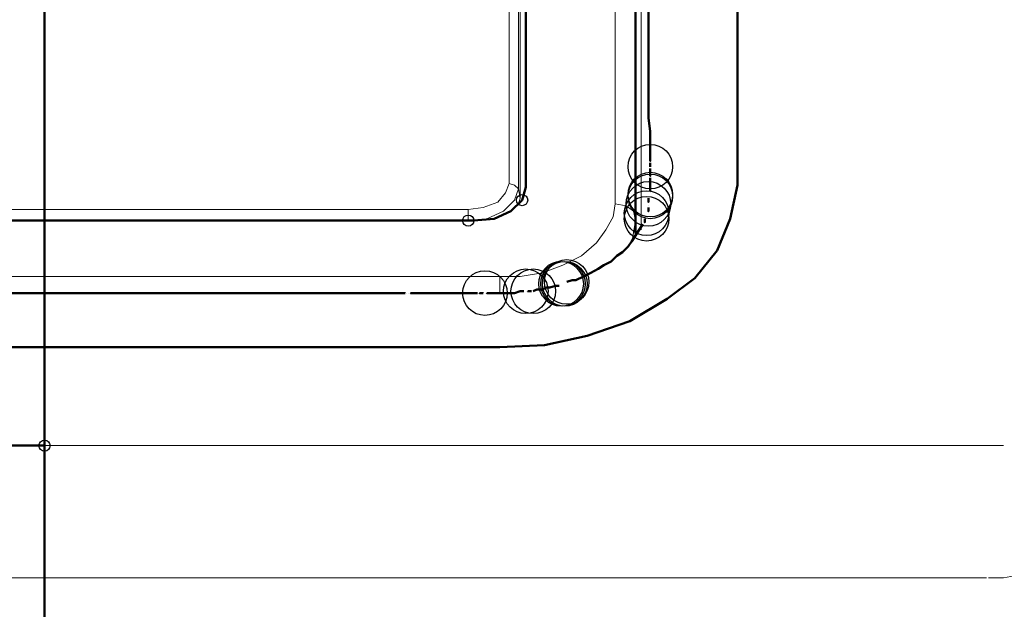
# Model space of a CAD drawing. Header units: centimetres. Extents: x -94 to 21, y -30 to 196.
# Tile 27 of 143: x -7.217 to -6.095, y -8.08 to -7.409. Entities that reach past the tile are written whole.
import ezdxf

# ---------------------------------------------------------------- set-up
doc = ezdxf.new("R2010")
doc.units = ezdxf.units.CM
doc.header["$MEASUREMENT"] = 0
doc.layers.add('Ebene 1', color=7, linetype='Continuous')

msp = doc.modelspace()

# ---------------------------------------------------------------- linework, layer by layer
at = {"layer": 'Ebene 1'}
for centre in [(-6.49868, -7.57582), (-6.5008, -7.61815), (-6.49868, -7.60757), (-6.49868, -7.60969), (-6.50292, -7.62874), (-6.50292, -7.63509), (-6.59393, -7.70705), (-6.6405, -7.71764), (-6.63203, -7.71764), (-6.60028, -7.70917), (-6.59817, -7.70917), (-6.59605, -7.70917), (-6.68707, -7.71975)]:
    msp.add_ellipse(centre, major_axis=(0, 0.0254), ratio=1, dxfattribs=at)
at = {"layer": 'Ebene 1', "color": 252}
for centre in [(-6.64473, -7.61392), (-6.70612, -7.63721), (-7.18872, -7.89332)]:
    msp.add_ellipse(centre, major_axis=(0, 0.00635), ratio=1, dxfattribs=at)
at = {"layer": 'Ebene 1', "lineweight": 50}
for points in [[(-7.18872, -6.41377), (-7.18872, -6.41377), (-7.18872, -8.42249), (-7.18872, -8.42249)], [(-6.6405, -7.5991), (-6.6405, -7.5991), (-6.6405, -6.91965), (-6.6405, -6.91965)], [(-6.51562, -7.6372), (-6.51562, -7.6372), (-6.51562, -6.91965), (-6.51562, -6.91965)], [(-6.5008, -7.52079), (-6.5008, -7.52079), (-6.49868, -7.5356), (-6.49868, -7.5356)], [(-6.49868, -7.57159), (-6.49868, -7.57159), (-6.49868, -7.57582), (-6.49868, -7.57582)], [(-6.64473, -7.61392), (-6.64473, -7.61392), (-6.6405, -7.5991), (-6.6405, -7.5991)], [(-6.3992, -7.59699), (-6.3992, -7.59699), (-6.40767, -7.63509), (-6.40767, -7.63509)], [(-6.65743, -7.62662), (-6.65743, -7.62662), (-6.64473, -7.61392), (-6.64473, -7.61392)], [(-7.67767, -7.6372), (-7.67767, -7.6372), (-6.69977, -7.6372), (-6.69977, -7.6372)], [(-6.69977, -7.6372), (-6.69977, -7.6372), (-6.67648, -7.63509), (-6.67648, -7.63509)], [(-6.67648, -7.63509), (-6.67648, -7.63509), (-6.65743, -7.62662), (-6.65743, -7.62662)], [(-6.51562, -7.65202), (-6.51562, -7.65202), (-6.51562, -7.6372), (-6.51562, -7.6372)], [(-6.40767, -7.63509), (-6.40767, -7.63509), (-6.42248, -7.67107), (-6.42248, -7.67107)], [(-6.52408, -7.66684), (-6.52408, -7.66684), (-6.53043, -7.67319), (-6.53043, -7.67319)], [(-6.42248, -7.67107), (-6.42248, -7.67107), (-6.44788, -7.70282), (-6.44788, -7.70282)], [(-6.53678, -7.67742), (-6.53678, -7.67742), (-6.54313, -7.68377), (-6.54313, -7.68377)], [(-6.53043, -7.67319), (-6.53043, -7.67319), (-6.53678, -7.67742), (-6.53678, -7.67742)], [(-6.5516, -7.688), (-6.5516, -7.688), (-6.55795, -7.69224), (-6.55795, -7.69224)], [(-6.54313, -7.68377), (-6.54313, -7.68377), (-6.5516, -7.688), (-6.5516, -7.688)], [(-6.58758, -7.70494), (-6.58758, -7.70494), (-6.59393, -7.70705), (-6.59393, -7.70705)], [(-6.58335, -7.70494), (-6.58335, -7.70494), (-6.58758, -7.70494), (-6.58758, -7.70494)], [(-6.44788, -7.70282), (-6.44788, -7.70282), (-6.47963, -7.72611), (-6.47963, -7.72611)], [(-6.6278, -7.71552), (-6.6278, -7.71552), (-6.63203, -7.71764), (-6.63203, -7.71764)], [(-6.62145, -7.71552), (-6.62145, -7.71552), (-6.6278, -7.71552), (-6.6278, -7.71552)], [(-6.61722, -7.7134), (-6.61722, -7.7134), (-6.62145, -7.71552), (-6.62145, -7.71552)], [(-6.61298, -7.7134), (-6.61298, -7.7134), (-6.61722, -7.7134), (-6.61722, -7.7134)], [(-6.60663, -7.71129), (-6.60663, -7.71129), (-6.61298, -7.7134), (-6.61298, -7.7134)], [(-6.6024, -7.71129), (-6.6024, -7.71129), (-6.60663, -7.71129), (-6.60663, -7.71129)], [(-6.64685, -7.71764), (-6.64685, -7.71764), (-6.6532, -7.71975), (-6.6532, -7.71975)], [(-6.64262, -7.71764), (-6.64262, -7.71764), (-6.64685, -7.71764), (-6.64685, -7.71764)], [(-6.47963, -7.7261), (-6.47963, -7.7261), (-6.52197, -7.7515), (-6.52197, -7.7515)], [(-6.52197, -7.7515), (-6.52197, -7.7515), (-6.57065, -7.76844), (-6.57065, -7.76844)], [(-6.57065, -7.76844), (-6.57065, -7.76844), (-6.61933, -7.77902), (-6.61933, -7.77902)], [(-7.18872, -7.78114), (-7.18872, -7.78114), (-7.2882, -7.78114), (-7.2882, -7.78114)], [(-7.08923, -7.78114), (-7.08923, -7.78114), (-7.18872, -7.78114), (-7.18872, -7.78114)], [(-6.67013, -7.78114), (-6.67013, -7.78114), (-7.08923, -7.78114), (-7.08923, -7.78114)], [(-6.61933, -7.77902), (-6.61933, -7.77902), (-6.67013, -7.78114), (-6.67013, -7.78114)]]:
    msp.add_open_spline(points, degree=3, dxfattribs=at)
for points, knots in [([(-6.3992, -6.59369), (-6.3992, -6.59369), (-6.3992, -6.92389), (-6.3992, -6.92389), (-6.3992, -6.92389), (-6.3992, -7.59699), (-6.3992, -7.59699)], [0, 0, 0, 0, 0.5, 0.5, 0.5, 1, 1, 1, 1]), ([(-6.5008, -7.12285), (-6.5008, -7.12285), (-6.5008, -7.12709), (-6.5008, -7.12709), (-6.5008, -7.12709), (-6.5008, -7.13132), (-6.5008, -7.13132), (-6.5008, -7.13132), (-6.5008, -7.13767), (-6.5008, -7.13767), (-6.5008, -7.13767), (-6.5008, -7.14402), (-6.5008, -7.14402), (-6.5008, -7.14402), (-6.5008, -7.17154), (-6.5008, -7.17154), (-6.5008, -7.17154), (-6.5008, -7.19694), (-6.5008, -7.19694), (-6.5008, -7.19694), (-6.5008, -7.22445), (-6.5008, -7.22445), (-6.5008, -7.22445), (-6.5008, -7.25197), (-6.5008, -7.25197), (-6.5008, -7.25197), (-6.5008, -7.27949), (-6.5008, -7.27949), (-6.5008, -7.27949), (-6.5008, -7.30489), (-6.5008, -7.30489), (-6.5008, -7.30489), (-6.5008, -7.3324), (-6.5008, -7.3324), (-6.5008, -7.3324), (-6.5008, -7.35992), (-6.5008, -7.35992), (-6.5008, -7.35992), (-6.5008, -7.41284), (-6.5008, -7.41284), (-6.5008, -7.41284), (-6.5008, -7.46787), (-6.5008, -7.46787), (-6.5008, -7.46787), (-6.5008, -7.49539), (-6.5008, -7.49539), (-6.5008, -7.49539), (-6.5008, -7.52079), (-6.5008, -7.52079)], [0, 0, 0, 0, 0.0625, 0.0625, 0.0625, 0.125, 0.125, 0.125, 0.1875, 0.1875, 0.1875, 0.25, 0.25, 0.25, 0.3125, 0.3125, 0.3125, 0.375, 0.375, 0.375, 0.4375, 0.4375, 0.4375, 0.5, 0.5, 0.5, 0.5625, 0.5625, 0.5625, 0.625, 0.625, 0.625, 0.6875, 0.6875, 0.6875, 0.75, 0.75, 0.75, 0.8125, 0.8125, 0.8125, 0.875, 0.875, 0.875, 0.9375, 0.9375, 0.9375, 1, 1, 1, 1]), ([(-6.49868, -7.5356), (-6.49868, -7.5356), (-6.49868, -7.5483), (-6.49868, -7.5483), (-6.49868, -7.5483), (-6.49868, -7.55465), (-6.49868, -7.55465), (-6.49868, -7.55465), (-6.49868, -7.561), (-6.49868, -7.561), (-6.49868, -7.561), (-6.49868, -7.56524), (-6.49868, -7.56524), (-6.49868, -7.56524), (-6.49868, -7.56947), (-6.49868, -7.56947), (-6.49868, -7.56947), (-6.49868, -7.56947), (-6.49868, -7.56947)], [0, 0, 0, 0, 0.1666667, 0.1666667, 0.1666667, 0.3333333, 0.3333333, 0.3333333, 0.5, 0.5, 0.5, 0.6666667, 0.6666667, 0.6666667, 0.8333333, 0.8333333, 0.8333333, 1, 1, 1, 1]), ([(-6.49868, -7.57794), (-6.49868, -7.57794), (-6.49868, -7.58217), (-6.49868, -7.58217), (-6.49868, -7.58217), (-6.49868, -7.5864), (-6.49868, -7.5864), (-6.49868, -7.5864), (-6.49868, -7.5864), (-6.49868, -7.5864)], [0, 0, 0, 0, 0.3333333, 0.3333333, 0.3333333, 0.6666667, 0.6666667, 0.6666667, 1, 1, 1, 1]), ([(-6.49868, -7.58852), (-6.49868, -7.58852), (-6.49868, -7.59487), (-6.49868, -7.59487), (-6.49868, -7.59487), (-6.49868, -7.60334), (-6.49868, -7.60334), (-6.49868, -7.60334), (-6.49868, -7.60334), (-6.49868, -7.60334), (-6.49868, -7.60334), (-6.49868, -7.60334), (-6.49868, -7.60334), (-6.49868, -7.60334), (-6.49868, -7.60334), (-6.49868, -7.60334)], [0, 0, 0, 0, 0.2, 0.2, 0.2, 0.4, 0.4, 0.4, 0.6, 0.6, 0.6, 0.8, 0.8, 0.8, 1, 1, 1, 1]), ([(-6.5008, -7.6118), (-6.5008, -7.6118), (-6.5008, -7.61604), (-6.5008, -7.61604), (-6.5008, -7.61604), (-6.5008, -7.61604), (-6.5008, -7.61604)], [0, 0, 0, 0, 0.5, 0.5, 0.5, 1, 1, 1, 1]), ([(-6.49868, -7.60545), (-6.49868, -7.60545), (-6.49868, -7.60545), (-6.49868, -7.60545), (-6.49868, -7.60545), (-6.49868, -7.60545), (-6.49868, -7.60545)], [0, 0, 0, 0, 0.5, 0.5, 0.5, 1, 1, 1, 1]), ([(-6.5008, -7.62027), (-6.5008, -7.62027), (-6.5008, -7.62027), (-6.5008, -7.62027), (-6.5008, -7.62027), (-6.5008, -7.62027), (-6.5008, -7.62027)], [0, 0, 0, 0, 0.5, 0.5, 0.5, 1, 1, 1, 1]), ([(-6.5008, -7.62239), (-6.5008, -7.62239), (-6.5008, -7.62662), (-6.5008, -7.62662), (-6.5008, -7.62662), (-6.5008, -7.62662), (-6.5008, -7.62662)], [0, 0, 0, 0, 0.5, 0.5, 0.5, 1, 1, 1, 1]), ([(-6.50503, -7.63509), (-6.50503, -7.63509), (-6.50503, -7.63932), (-6.50503, -7.63932), (-6.50503, -7.63932), (-6.50503, -7.63932), (-6.50503, -7.63932)], [0, 0, 0, 0, 0.5, 0.5, 0.5, 1, 1, 1, 1]), ([(-6.50292, -7.63085), (-6.50292, -7.63085), (-6.50292, -7.63085), (-6.50292, -7.63085), (-6.50292, -7.63085), (-6.50292, -7.63085), (-6.50292, -7.63085), (-6.50292, -7.63085), (-6.50292, -7.63085), (-6.50292, -7.63085), (-6.50292, -7.63085), (-6.50292, -7.63085), (-6.50292, -7.63085)], [0, 0, 0, 0, 0.25, 0.25, 0.25, 0.5, 0.5, 0.5, 0.75, 0.75, 0.75, 1, 1, 1, 1]), ([(-6.50292, -7.63297), (-6.50292, -7.63297), (-6.50292, -7.63297), (-6.50292, -7.63297), (-6.50292, -7.63297), (-6.50292, -7.63297), (-6.50292, -7.63297)], [0, 0, 0, 0, 0.5, 0.5, 0.5, 1, 1, 1, 1]), ([(-6.50715, -7.64144), (-6.50715, -7.64144), (-6.51138, -7.64779), (-6.51138, -7.64779), (-6.51138, -7.64779), (-6.51562, -7.65414), (-6.51562, -7.65414), (-6.51562, -7.65414), (-6.51985, -7.66049), (-6.51985, -7.66049), (-6.51985, -7.66049), (-6.52408, -7.66684), (-6.52408, -7.66684)], [0, 0, 0, 0, 0.25, 0.25, 0.25, 0.5, 0.5, 0.5, 0.75, 0.75, 0.75, 1, 1, 1, 1]), ([(-6.55795, -7.69224), (-6.55795, -7.69224), (-6.56642, -7.69647), (-6.56642, -7.69647), (-6.56642, -7.69647), (-6.57488, -7.7007), (-6.57488, -7.7007), (-6.57488, -7.7007), (-6.58335, -7.70494), (-6.58335, -7.70494)], [0, 0, 0, 0, 0.3333333, 0.3333333, 0.3333333, 0.6666667, 0.6666667, 0.6666667, 1, 1, 1, 1]), ([(-6.77808, -7.71975), (-6.77808, -7.71975), (-6.77808, -7.71975), (-6.77808, -7.71975), (-6.77808, -7.71975), (-6.78443, -7.71975), (-6.78443, -7.71975), (-6.78443, -7.71975), (-6.78867, -7.71975), (-6.78867, -7.71975), (-6.78867, -7.71975), (-6.79925, -7.71975), (-6.79925, -7.71975), (-6.79925, -7.71975), (-6.80983, -7.71975), (-6.80983, -7.71975), (-6.80983, -7.71975), (-6.831, -7.71975), (-6.831, -7.71975), (-6.831, -7.71975), (-6.85217, -7.71975), (-6.85217, -7.71975), (-6.85217, -7.71975), (-7.01938, -7.71975), (-7.01938, -7.71975), (-7.01938, -7.71975), (-7.18872, -7.71975), (-7.18872, -7.71975), (-7.18872, -7.71975), (-7.35593, -7.71975), (-7.35593, -7.71975), (-7.35593, -7.71975), (-7.52315, -7.71975), (-7.52315, -7.71975), (-7.52315, -7.71975), (-7.54432, -7.71975), (-7.54432, -7.71975), (-7.54432, -7.71975), (-7.56548, -7.71975), (-7.56548, -7.71975), (-7.56548, -7.71975), (-7.57607, -7.71975), (-7.57607, -7.71975), (-7.57607, -7.71975), (-7.58665, -7.71975), (-7.58665, -7.71975), (-7.58665, -7.71975), (-7.593, -7.71975), (-7.593, -7.71975), (-7.593, -7.71975), (-7.59723, -7.71975), (-7.59723, -7.71975), (-7.59723, -7.71975), (-7.59723, -7.71975), (-7.59723, -7.71975)], [0, 0, 0, 0, 0.0555556, 0.0555556, 0.0555556, 0.1111111, 0.1111111, 0.1111111, 0.1666667, 0.1666667, 0.1666667, 0.2222222, 0.2222222, 0.2222222, 0.2777778, 0.2777778, 0.2777778, 0.3333333, 0.3333333, 0.3333333, 0.3888889, 0.3888889, 0.3888889, 0.4444444, 0.4444444, 0.4444444, 0.5, 0.5, 0.5, 0.5555556, 0.5555556, 0.5555556, 0.6111111, 0.6111111, 0.6111111, 0.6666667, 0.6666667, 0.6666667, 0.7222222, 0.7222222, 0.7222222, 0.7777778, 0.7777778, 0.7777778, 0.8333333, 0.8333333, 0.8333333, 0.8888889, 0.8888889, 0.8888889, 0.9444444, 0.9444444, 0.9444444, 1, 1, 1, 1]), ([(-6.77597, -7.71975), (-6.77597, -7.71975), (-6.77597, -7.71975), (-6.77597, -7.71975), (-6.77597, -7.71975), (-6.77597, -7.71975), (-6.77597, -7.71975), (-6.77597, -7.71975), (-6.77597, -7.71975), (-6.77597, -7.71975)], [0, 0, 0, 0, 0.3333333, 0.3333333, 0.3333333, 0.6666667, 0.6666667, 0.6666667, 1, 1, 1, 1]), ([(-6.77385, -7.71975), (-6.77385, -7.71975), (-6.77385, -7.71975), (-6.77385, -7.71975), (-6.77385, -7.71975), (-6.77385, -7.71975), (-6.77385, -7.71975)], [0, 0, 0, 0, 0.5, 0.5, 0.5, 1, 1, 1, 1]), ([(-6.69553, -7.71975), (-6.69553, -7.71975), (-6.69977, -7.71975), (-6.69977, -7.71975), (-6.69977, -7.71975), (-6.70612, -7.71975), (-6.70612, -7.71975), (-6.70612, -7.71975), (-6.7167, -7.71975), (-6.7167, -7.71975), (-6.7167, -7.71975), (-6.72728, -7.71975), (-6.72728, -7.71975), (-6.72728, -7.71975), (-6.73152, -7.71975), (-6.73152, -7.71975), (-6.73152, -7.71975), (-6.73787, -7.71975), (-6.73787, -7.71975), (-6.73787, -7.71975), (-6.7421, -7.71975), (-6.7421, -7.71975), (-6.7421, -7.71975), (-6.74845, -7.71975), (-6.74845, -7.71975), (-6.74845, -7.71975), (-6.75268, -7.71975), (-6.75268, -7.71975), (-6.75268, -7.71975), (-6.75903, -7.71975), (-6.75903, -7.71975), (-6.75903, -7.71975), (-6.76327, -7.71975), (-6.76327, -7.71975), (-6.76327, -7.71975), (-6.7675, -7.71975), (-6.7675, -7.71975), (-6.7675, -7.71975), (-6.77173, -7.71975), (-6.77173, -7.71975), (-6.77173, -7.71975), (-6.77173, -7.71975), (-6.77173, -7.71975)], [0, 0, 0, 0, 0.0714286, 0.0714286, 0.0714286, 0.1428571, 0.1428571, 0.1428571, 0.2142857, 0.2142857, 0.2142857, 0.2857143, 0.2857143, 0.2857143, 0.3571429, 0.3571429, 0.3571429, 0.4285714, 0.4285714, 0.4285714, 0.5, 0.5, 0.5, 0.5714286, 0.5714286, 0.5714286, 0.6428571, 0.6428571, 0.6428571, 0.7142857, 0.7142857, 0.7142857, 0.7857143, 0.7857143, 0.7857143, 0.8571429, 0.8571429, 0.8571429, 0.9285714, 0.9285714, 0.9285714, 1, 1, 1, 1]), ([(-6.68918, -7.71975), (-6.68918, -7.71975), (-6.68918, -7.71975), (-6.68918, -7.71975), (-6.68918, -7.71975), (-6.69342, -7.71975), (-6.69342, -7.71975), (-6.69342, -7.71975), (-6.69342, -7.71975), (-6.69342, -7.71975)], [0, 0, 0, 0, 0.3333333, 0.3333333, 0.3333333, 0.6666667, 0.6666667, 0.6666667, 1, 1, 1, 1]), ([(-6.6532, -7.71975), (-6.6532, -7.71975), (-6.65743, -7.71975), (-6.65743, -7.71975), (-6.65743, -7.71975), (-6.66378, -7.71975), (-6.66378, -7.71975), (-6.66378, -7.71975), (-6.66802, -7.71975), (-6.66802, -7.71975), (-6.66802, -7.71975), (-6.67437, -7.71975), (-6.67437, -7.71975), (-6.67437, -7.71975), (-6.6786, -7.71975), (-6.6786, -7.71975), (-6.6786, -7.71975), (-6.68495, -7.71975), (-6.68495, -7.71975), (-6.68495, -7.71975), (-6.68495, -7.71975), (-6.68495, -7.71975), (-6.68495, -7.71975), (-6.68495, -7.71975), (-6.68495, -7.71975)], [0, 0, 0, 0, 0.125, 0.125, 0.125, 0.25, 0.25, 0.25, 0.375, 0.375, 0.375, 0.5, 0.5, 0.5, 0.625, 0.625, 0.625, 0.75, 0.75, 0.75, 0.875, 0.875, 0.875, 1, 1, 1, 1]), ([(-6.63415, -7.71764), (-6.63415, -7.71764), (-6.63838, -7.71764), (-6.63838, -7.71764), (-6.63838, -7.71764), (-6.63838, -7.71764), (-6.63838, -7.71764)], [0, 0, 0, 0, 0.5, 0.5, 0.5, 1, 1, 1, 1]), ([(-7.18872, -7.89332), (-7.18872, -7.89332), (-7.59723, -7.89332), (-7.59723, -7.89332), (-7.59723, -7.89332), (-8.00787, -7.89332), (-8.00787, -7.89332), (-8.00787, -7.89332), (-8.05867, -7.89332), (-8.05867, -7.89332), (-8.05867, -7.89332), (-8.10947, -7.89332), (-8.10947, -7.89332), (-8.10947, -7.89332), (-8.13487, -7.89332), (-8.13487, -7.89332), (-8.13487, -7.89332), (-8.16027, -7.89332), (-8.16027, -7.89332), (-8.16027, -7.89332), (-8.18567, -7.89332), (-8.18567, -7.89332), (-8.18567, -7.89332), (-8.21107, -7.89332), (-8.21107, -7.89332), (-8.21107, -7.89332), (-8.22377, -7.89332), (-8.22377, -7.89332), (-8.22377, -7.89332), (-8.23647, -7.89332), (-8.23647, -7.89332), (-8.23647, -7.89332), (-8.24917, -7.89332), (-8.24917, -7.89332), (-8.24917, -7.89332), (-8.26187, -7.89332), (-8.26187, -7.89332), (-8.26187, -7.89332), (-8.26822, -7.89332), (-8.26822, -7.89332), (-8.26822, -7.89332), (-8.27668, -7.89332), (-8.27668, -7.89332), (-8.27668, -7.89332), (-8.28303, -7.89332), (-8.28303, -7.89332), (-8.28303, -7.89332), (-8.28938, -7.89332), (-8.28938, -7.89332), (-8.28938, -7.89332), (-8.29573, -7.89332), (-8.29573, -7.89332), (-8.29573, -7.89332), (-8.30208, -7.89332), (-8.30208, -7.89332), (-8.30208, -7.89332), (-8.30843, -7.89332), (-8.30843, -7.89332), (-8.30843, -7.89332), (-8.31478, -7.89332), (-8.31478, -7.89332), (-8.31478, -7.89332), (-8.31478, -7.89332), (-8.31478, -7.89332), (-8.31478, -7.89332), (-8.31478, -7.89332), (-8.31478, -7.89332)], [0, 0, 0, 0, 0.0454545, 0.0454545, 0.0454545, 0.0909091, 0.0909091, 0.0909091, 0.1363636, 0.1363636, 0.1363636, 0.1818182, 0.1818182, 0.1818182, 0.2272727, 0.2272727, 0.2272727, 0.2727273, 0.2727273, 0.2727273, 0.3181818, 0.3181818, 0.3181818, 0.3636364, 0.3636364, 0.3636364, 0.4090909, 0.4090909, 0.4090909, 0.4545455, 0.4545455, 0.4545455, 0.5, 0.5, 0.5, 0.5454545, 0.5454545, 0.5454545, 0.5909091, 0.5909091, 0.5909091, 0.6363636, 0.6363636, 0.6363636, 0.6818182, 0.6818182, 0.6818182, 0.7272727, 0.7272727, 0.7272727, 0.7727273, 0.7727273, 0.7727273, 0.8181818, 0.8181818, 0.8181818, 0.8636364, 0.8636364, 0.8636364, 0.9090909, 0.9090909, 0.9090909, 0.9545455, 0.9545455, 0.9545455, 1, 1, 1, 1])]:
    msp.add_open_spline(points, degree=3, knots=knots, dxfattribs=at)
at = {"layer": 'Ebene 1', "color": 252, "lineweight": 13}
for points in [[(-6.5389, -6.9006), (-6.5389, -6.9006), (-6.5389, -7.61815), (-6.5389, -7.61815)], [(-6.65955, -6.92389), (-6.65955, -6.92389), (-6.65955, -7.59487), (-6.65955, -7.59487)], [(-6.64897, -6.93024), (-6.64897, -6.93024), (-6.64897, -7.60122), (-6.64897, -7.60122)], [(-6.64685, -7.61181), (-6.64685, -7.61181), (-6.64685, -6.94082), (-6.64685, -6.94082)], [(-6.50927, -7.64779), (-6.50927, -7.64779), (-6.50927, -6.9387), (-6.50927, -6.9387)], [(-6.65955, -7.59487), (-6.65955, -7.59487), (-6.66378, -7.60545), (-6.66378, -7.60545)], [(-6.65955, -7.59487), (-6.65955, -7.59487), (-6.6532, -7.59699), (-6.6532, -7.59699)], [(-6.6532, -7.59699), (-6.6532, -7.59699), (-6.64897, -7.60122), (-6.64897, -7.60122)], [(-6.64897, -7.60122), (-6.64897, -7.60122), (-6.6532, -7.61392), (-6.6532, -7.61392)], [(-6.64897, -7.60122), (-6.64897, -7.60122), (-6.64685, -7.61181), (-6.64685, -7.61181)], [(-6.66378, -7.60545), (-6.66378, -7.60545), (-6.67225, -7.61604), (-6.67225, -7.61604)], [(-6.6532, -7.61392), (-6.6532, -7.61392), (-6.6659, -7.62662), (-6.6659, -7.62662)], [(-6.64897, -7.61816), (-6.64897, -7.61816), (-6.64685, -7.61181), (-6.64685, -7.61181)], [(-6.70612, -7.6245), (-6.70612, -7.6245), (-7.67132, -7.6245), (-7.67132, -7.6245)], [(-6.68918, -7.62239), (-6.68918, -7.62239), (-6.70612, -7.6245), (-6.70612, -7.6245)], [(-6.70612, -7.6245), (-6.70612, -7.6245), (-6.70612, -7.6372), (-6.70612, -7.6372)], [(-6.67225, -7.61604), (-6.67225, -7.61604), (-6.68918, -7.62239), (-6.68918, -7.62239)], [(-6.5389, -7.61816), (-6.5389, -7.61816), (-6.54102, -7.63297), (-6.54102, -7.63297)], [(-6.5389, -7.61815), (-6.5389, -7.61815), (-6.5262, -7.62027), (-6.5262, -7.62027)], [(-6.5262, -7.62027), (-6.5262, -7.62027), (-6.51773, -7.62662), (-6.51773, -7.62662)], [(-6.70612, -7.63721), (-6.70612, -7.63721), (-7.67132, -7.63721), (-7.67132, -7.63721)], [(-6.68495, -7.63509), (-6.68495, -7.63509), (-6.70612, -7.63721), (-6.70612, -7.63721)], [(-6.6659, -7.62662), (-6.6659, -7.62662), (-6.68495, -7.63509), (-6.68495, -7.63509)], [(-6.54102, -7.63297), (-6.54102, -7.63297), (-6.54948, -7.64779), (-6.54948, -7.64779)], [(-6.51562, -7.6372), (-6.51562, -7.6372), (-6.51985, -7.6626), (-6.51985, -7.6626)], [(-6.51773, -7.62662), (-6.51773, -7.62662), (-6.51562, -7.6372), (-6.51562, -7.6372)], [(-6.54948, -7.64779), (-6.54948, -7.64779), (-6.56007, -7.6626), (-6.56007, -7.6626)], [(-6.56007, -7.6626), (-6.56007, -7.6626), (-6.577, -7.67742), (-6.577, -7.67742)], [(-6.577, -7.67742), (-6.577, -7.67742), (-6.59817, -7.688), (-6.59817, -7.688)], [(-6.59817, -7.688), (-6.59817, -7.688), (-6.62145, -7.69647), (-6.62145, -7.69647)], [(-6.67013, -7.70071), (-6.67013, -7.70071), (-7.7073, -7.70071), (-7.7073, -7.70071)], [(-6.64685, -7.7007), (-6.64685, -7.7007), (-6.67013, -7.7007), (-6.67013, -7.7007)], [(-6.67013, -7.7007), (-6.67013, -7.7007), (-6.67013, -7.71975), (-6.67013, -7.71975)], [(-6.62145, -7.69647), (-6.62145, -7.69647), (-6.64685, -7.7007), (-6.64685, -7.7007)], [(-7.18872, -7.78114), (-7.18872, -7.78114), (-7.18872, -7.89332), (-7.18872, -7.89332)], [(-6.08382, -8.04149), (-6.08382, -8.04149), (-6.09652, -8.0436), (-6.09652, -8.0436)], [(-6.97282, -8.0436), (-6.97282, -8.0436), (-7.18872, -8.0436), (-7.18872, -8.0436)]]:
    msp.add_open_spline(points, degree=3, dxfattribs=at)
for points, knots in [([(-6.09652, -7.89332), (-6.09652, -7.89332), (-6.10075, -7.89332), (-6.10075, -7.89332), (-6.10075, -7.89332), (-6.1071, -7.89332), (-6.1071, -7.89332), (-6.1071, -7.89332), (-6.11345, -7.89332), (-6.11345, -7.89332), (-6.11345, -7.89332), (-6.12615, -7.89332), (-6.12615, -7.89332), (-6.12615, -7.89332), (-6.13885, -7.89332), (-6.13885, -7.89332), (-6.13885, -7.89332), (-6.1452, -7.89332), (-6.1452, -7.89332), (-6.1452, -7.89332), (-6.15155, -7.89332), (-6.15155, -7.89332), (-6.15155, -7.89332), (-6.1579, -7.89332), (-6.1579, -7.89332), (-6.1579, -7.89332), (-6.16425, -7.89332), (-6.16425, -7.89332), (-6.16425, -7.89332), (-6.1706, -7.89332), (-6.1706, -7.89332), (-6.1706, -7.89332), (-6.17695, -7.89332), (-6.17695, -7.89332), (-6.17695, -7.89332), (-6.1833, -7.89332), (-6.1833, -7.89332), (-6.1833, -7.89332), (-6.18965, -7.89332), (-6.18965, -7.89332), (-6.18965, -7.89332), (-6.20235, -7.89332), (-6.20235, -7.89332), (-6.20235, -7.89332), (-6.21505, -7.89332), (-6.21505, -7.89332), (-6.21505, -7.89332), (-6.22775, -7.89332), (-6.22775, -7.89332), (-6.22775, -7.89332), (-6.24045, -7.89332), (-6.24045, -7.89332), (-6.24045, -7.89332), (-6.25315, -7.89332), (-6.25315, -7.89332), (-6.25315, -7.89332), (-6.26585, -7.89332), (-6.26585, -7.89332), (-6.26585, -7.89332), (-6.27855, -7.89332), (-6.27855, -7.89332), (-6.27855, -7.89332), (-6.29125, -7.89332), (-6.29125, -7.89332), (-6.29125, -7.89332), (-6.30395, -7.89332), (-6.30395, -7.89332), (-6.30395, -7.89332), (-6.31665, -7.89332), (-6.31665, -7.89332), (-6.31665, -7.89332), (-6.34205, -7.89332), (-6.34205, -7.89332), (-6.34205, -7.89332), (-6.36957, -7.89332), (-6.36957, -7.89332), (-6.36957, -7.89332), (-6.38227, -7.89332), (-6.38227, -7.89332), (-6.38227, -7.89332), (-6.39497, -7.89332), (-6.39497, -7.89332), (-6.39497, -7.89332), (-6.40767, -7.89332), (-6.40767, -7.89332), (-6.40767, -7.89332), (-6.42037, -7.89332), (-6.42037, -7.89332), (-6.42037, -7.89332), (-6.44577, -7.89332), (-6.44577, -7.89332), (-6.44577, -7.89332), (-6.47117, -7.89332), (-6.47117, -7.89332), (-6.47117, -7.89332), (-6.49657, -7.89332), (-6.49657, -7.89332), (-6.49657, -7.89332), (-6.52197, -7.89332), (-6.52197, -7.89332), (-6.52197, -7.89332), (-6.54737, -7.89332), (-6.54737, -7.89332), (-6.54737, -7.89332), (-6.57277, -7.89332), (-6.57277, -7.89332), (-6.57277, -7.89332), (-6.67648, -7.89332), (-6.67648, -7.89332), (-6.67648, -7.89332), (-6.77808, -7.89332), (-6.77808, -7.89332), (-6.77808, -7.89332), (-6.9834, -7.89332), (-6.9834, -7.89332), (-6.9834, -7.89332), (-7.18872, -7.89332), (-7.18872, -7.89332), (-7.18872, -7.89332), (-7.18872, -7.89332), (-7.18872, -7.89332), (-7.18872, -7.89332), (-7.18872, -7.89332), (-7.18872, -7.89332)], [0, 0, 0, 0, 0.0243902, 0.0243902, 0.0243902, 0.0487805, 0.0487805, 0.0487805, 0.0731707, 0.0731707, 0.0731707, 0.097561, 0.097561, 0.097561, 0.1219512, 0.1219512, 0.1219512, 0.1463415, 0.1463415, 0.1463415, 0.1707317, 0.1707317, 0.1707317, 0.195122, 0.195122, 0.195122, 0.2195122, 0.2195122, 0.2195122, 0.2439024, 0.2439024, 0.2439024, 0.2682927, 0.2682927, 0.2682927, 0.2926829, 0.2926829, 0.2926829, 0.3170732, 0.3170732, 0.3170732, 0.3414634, 0.3414634, 0.3414634, 0.3658537, 0.3658537, 0.3658537, 0.3902439, 0.3902439, 0.3902439, 0.4146341, 0.4146341, 0.4146341, 0.4390244, 0.4390244, 0.4390244, 0.4634146, 0.4634146, 0.4634146, 0.4878049, 0.4878049, 0.4878049, 0.5121951, 0.5121951, 0.5121951, 0.5365854, 0.5365854, 0.5365854, 0.5609756, 0.5609756, 0.5609756, 0.5853659, 0.5853659, 0.5853659, 0.6097561, 0.6097561, 0.6097561, 0.6341463, 0.6341463, 0.6341463, 0.6585366, 0.6585366, 0.6585366, 0.6829268, 0.6829268, 0.6829268, 0.7073171, 0.7073171, 0.7073171, 0.7317073, 0.7317073, 0.7317073, 0.7560976, 0.7560976, 0.7560976, 0.7804878, 0.7804878, 0.7804878, 0.804878, 0.804878, 0.804878, 0.8292683, 0.8292683, 0.8292683, 0.8536585, 0.8536585, 0.8536585, 0.8780488, 0.8780488, 0.8780488, 0.902439, 0.902439, 0.902439, 0.9268293, 0.9268293, 0.9268293, 0.9512195, 0.9512195, 0.9512195, 0.9756098, 0.9756098, 0.9756098, 1, 1, 1, 1]), ([(-7.18872, -8.0436), (-7.18872, -8.0436), (-7.4025, -8.0436), (-7.4025, -8.0436), (-7.4025, -8.0436), (-7.6184, -8.0436), (-7.6184, -8.0436), (-7.6184, -8.0436), (-7.72635, -8.0436), (-7.72635, -8.0436), (-7.72635, -8.0436), (-7.8343, -8.0436), (-7.8343, -8.0436), (-7.8343, -8.0436), (-7.86182, -8.0436), (-7.86182, -8.0436), (-7.86182, -8.0436), (-7.88722, -8.0436), (-7.88722, -8.0436), (-7.88722, -8.0436), (-7.91473, -8.0436), (-7.91473, -8.0436), (-7.91473, -8.0436), (-7.94225, -8.0436), (-7.94225, -8.0436), (-7.94225, -8.0436), (-7.96977, -8.0436), (-7.96977, -8.0436), (-7.96977, -8.0436), (-7.99517, -8.0436), (-7.99517, -8.0436), (-7.99517, -8.0436), (-8.02268, -8.0436), (-8.02268, -8.0436), (-8.02268, -8.0436), (-8.0502, -8.0436), (-8.0502, -8.0436), (-8.0502, -8.0436), (-8.0629, -8.0436), (-8.0629, -8.0436), (-8.0629, -8.0436), (-8.07772, -8.0436), (-8.07772, -8.0436), (-8.07772, -8.0436), (-8.09042, -8.0436), (-8.09042, -8.0436), (-8.09042, -8.0436), (-8.10312, -8.0436), (-8.10312, -8.0436), (-8.10312, -8.0436), (-8.13063, -8.0436), (-8.13063, -8.0436), (-8.13063, -8.0436), (-8.15815, -8.0436), (-8.15815, -8.0436), (-8.15815, -8.0436), (-8.17085, -8.0436), (-8.17085, -8.0436), (-8.17085, -8.0436), (-8.18567, -8.0436), (-8.18567, -8.0436), (-8.18567, -8.0436), (-8.19837, -8.0436), (-8.19837, -8.0436), (-8.19837, -8.0436), (-8.21107, -8.0436), (-8.21107, -8.0436), (-8.21107, -8.0436), (-8.22588, -8.0436), (-8.22588, -8.0436), (-8.22588, -8.0436), (-8.23858, -8.0436), (-8.23858, -8.0436)], [0, 0, 0, 0, 0.0416667, 0.0416667, 0.0416667, 0.0833333, 0.0833333, 0.0833333, 0.125, 0.125, 0.125, 0.1666667, 0.1666667, 0.1666667, 0.2083333, 0.2083333, 0.2083333, 0.25, 0.25, 0.25, 0.2916667, 0.2916667, 0.2916667, 0.3333333, 0.3333333, 0.3333333, 0.375, 0.375, 0.375, 0.4166667, 0.4166667, 0.4166667, 0.4583333, 0.4583333, 0.4583333, 0.5, 0.5, 0.5, 0.5416667, 0.5416667, 0.5416667, 0.5833333, 0.5833333, 0.5833333, 0.625, 0.625, 0.625, 0.6666667, 0.6666667, 0.6666667, 0.7083333, 0.7083333, 0.7083333, 0.75, 0.75, 0.75, 0.7916667, 0.7916667, 0.7916667, 0.8333333, 0.8333333, 0.8333333, 0.875, 0.875, 0.875, 0.9166667, 0.9166667, 0.9166667, 0.9583333, 0.9583333, 0.9583333, 1, 1, 1, 1]), ([(-6.11557, -8.0436), (-6.11557, -8.0436), (-6.1198, -8.0436), (-6.1198, -8.0436), (-6.1198, -8.0436), (-6.12403, -8.0436), (-6.12403, -8.0436), (-6.12403, -8.0436), (-6.13038, -8.0436), (-6.13038, -8.0436), (-6.13038, -8.0436), (-6.13673, -8.0436), (-6.13673, -8.0436), (-6.13673, -8.0436), (-6.14308, -8.0436), (-6.14308, -8.0436), (-6.14308, -8.0436), (-6.14943, -8.0436), (-6.14943, -8.0436), (-6.14943, -8.0436), (-6.1579, -8.0436), (-6.1579, -8.0436), (-6.1579, -8.0436), (-6.16425, -8.0436), (-6.16425, -8.0436), (-6.16425, -8.0436), (-6.17695, -8.0436), (-6.17695, -8.0436), (-6.17695, -8.0436), (-6.18965, -8.0436), (-6.18965, -8.0436), (-6.18965, -8.0436), (-6.20447, -8.0436), (-6.20447, -8.0436), (-6.20447, -8.0436), (-6.21717, -8.0436), (-6.21717, -8.0436), (-6.21717, -8.0436), (-6.23198, -8.0436), (-6.23198, -8.0436), (-6.23198, -8.0436), (-6.24468, -8.0436), (-6.24468, -8.0436), (-6.24468, -8.0436), (-6.25738, -8.0436), (-6.25738, -8.0436), (-6.25738, -8.0436), (-6.2722, -8.0436), (-6.2722, -8.0436), (-6.2722, -8.0436), (-6.2849, -8.0436), (-6.2849, -8.0436), (-6.2849, -8.0436), (-6.2976, -8.0436), (-6.2976, -8.0436), (-6.2976, -8.0436), (-6.31242, -8.0436), (-6.31242, -8.0436), (-6.31242, -8.0436), (-6.32512, -8.0436), (-6.32512, -8.0436), (-6.32512, -8.0436), (-6.35263, -8.0436), (-6.35263, -8.0436), (-6.35263, -8.0436), (-6.38015, -8.0436), (-6.38015, -8.0436), (-6.38015, -8.0436), (-6.40555, -8.0436), (-6.40555, -8.0436), (-6.40555, -8.0436), (-6.43307, -8.0436), (-6.43307, -8.0436), (-6.43307, -8.0436), (-6.46058, -8.0436), (-6.46058, -8.0436), (-6.46058, -8.0436), (-6.4881, -8.0436), (-6.4881, -8.0436), (-6.4881, -8.0436), (-6.5135, -8.0436), (-6.5135, -8.0436), (-6.5135, -8.0436), (-6.54102, -8.0436), (-6.54102, -8.0436), (-6.54102, -8.0436), (-6.64897, -8.0436), (-6.64897, -8.0436), (-6.64897, -8.0436), (-6.75692, -8.0436), (-6.75692, -8.0436), (-6.75692, -8.0436), (-6.97282, -8.0436), (-6.97282, -8.0436)], [0, 0, 0, 0, 0.0322581, 0.0322581, 0.0322581, 0.0645161, 0.0645161, 0.0645161, 0.0967742, 0.0967742, 0.0967742, 0.1290323, 0.1290323, 0.1290323, 0.1612903, 0.1612903, 0.1612903, 0.1935484, 0.1935484, 0.1935484, 0.2258065, 0.2258065, 0.2258065, 0.2580645, 0.2580645, 0.2580645, 0.2903226, 0.2903226, 0.2903226, 0.3225806, 0.3225806, 0.3225806, 0.3548387, 0.3548387, 0.3548387, 0.3870968, 0.3870968, 0.3870968, 0.4193548, 0.4193548, 0.4193548, 0.4516129, 0.4516129, 0.4516129, 0.483871, 0.483871, 0.483871, 0.516129, 0.516129, 0.516129, 0.5483871, 0.5483871, 0.5483871, 0.5806452, 0.5806452, 0.5806452, 0.6129032, 0.6129032, 0.6129032, 0.6451613, 0.6451613, 0.6451613, 0.6774194, 0.6774194, 0.6774194, 0.7096774, 0.7096774, 0.7096774, 0.7419355, 0.7419355, 0.7419355, 0.7741935, 0.7741935, 0.7741935, 0.8064516, 0.8064516, 0.8064516, 0.8387097, 0.8387097, 0.8387097, 0.8709677, 0.8709677, 0.8709677, 0.9032258, 0.9032258, 0.9032258, 0.9354839, 0.9354839, 0.9354839, 0.9677419, 0.9677419, 0.9677419, 1, 1, 1, 1]), ([(-6.09652, -8.0436), (-6.09652, -8.0436), (-6.10922, -8.0436), (-6.10922, -8.0436), (-6.10922, -8.0436), (-6.11345, -8.0436), (-6.11345, -8.0436), (-6.11345, -8.0436), (-6.11345, -8.0436), (-6.11345, -8.0436)], [0, 0, 0, 0, 0.3333333, 0.3333333, 0.3333333, 0.6666667, 0.6666667, 0.6666667, 1, 1, 1, 1])]:
    msp.add_open_spline(points, degree=3, knots=knots, dxfattribs=at)

doc.saveas('drawing.dxf')
